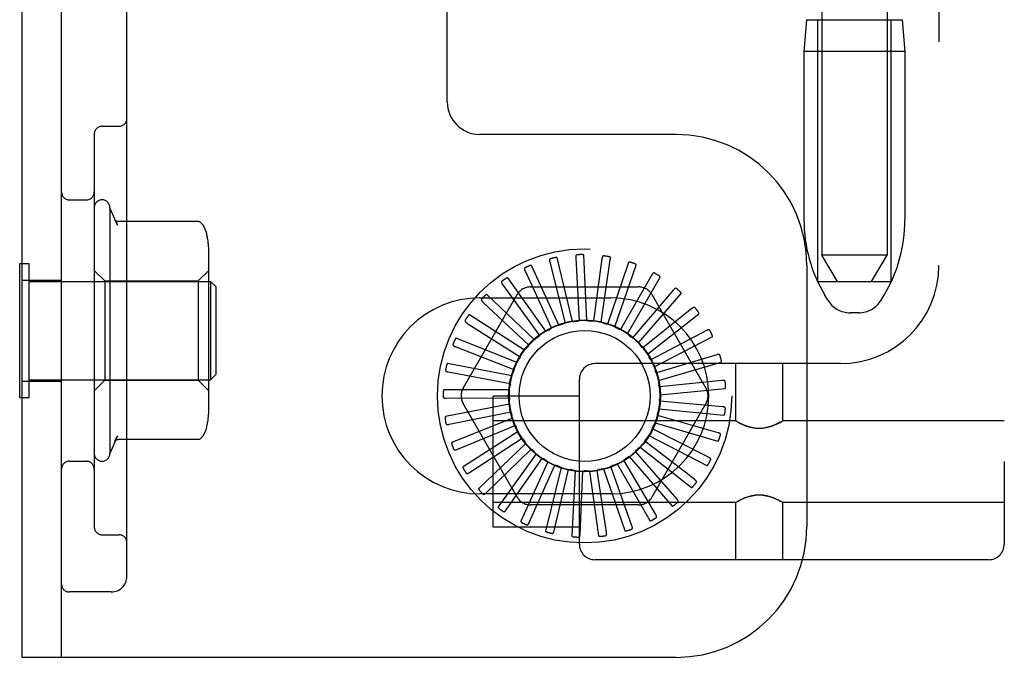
# Model space of a CAD drawing. Header units: inches. Extents: x 0 to 243, y 0 to 157.
# Tile 62 of 115: x 140.21 to 142.09, y 56.28 to 57.5. Entities that reach past the tile are written whole.
import ezdxf

# ---------------------------------------------------------------- set-up
doc = ezdxf.new("R2010")
doc.units = ezdxf.units.IN
doc.header["$LTSCALE"] = 13.357143
doc.header["$MEASUREMENT"] = 0
doc.linetypes.add('HIDDEN', pattern=[0.2, 0.1, -0.1])
doc.layers.add('DEFAULT_2', color=8, linetype='HIDDEN')

msp = doc.modelspace()

# ---------------------------------------------------------------- linework, layer by layer
at = {"layer": 'DEFAULT_2', "color": 8, "linetype": 'HIDDEN'}
for p, q in [((142.089, 62.002), (142.089, 56.5015)), ((140.2115, 56.2848), (140.2115, 61.7848)), ((140.2865, 56.2848), (140.2865, 61.7848)), ((140.4115, 56.4398), (140.4115, 61.6298)), ((141.964, 61.469), (141.964, 57.0345)), ((141.74, 60.523), (141.74, 57.0539)), ((141.865, 60.523), (141.865, 57.0539)), ((141.024, 57.3473), (141.024, 58.4723)), ((141.711, 57.5038), (141.706, 57.4438)), ((141.711, 57.5038), (141.894, 57.5038)), ((141.7325, 57.0038), (141.7325, 57.5038)), ((141.8725, 57.0038), (141.8725, 57.5038)), ((141.894, 57.5038), (141.899, 57.4438)), ((141.706, 57.4438), (141.706, 57.1214)), ((141.899, 57.4438), (141.706, 57.4438)), ((141.899, 57.4438), (141.899, 57.1214)), ((140.349, 57.2855), (140.349, 56.5342)), ((140.364, 57.3005), (140.3965, 57.3005)), ((141.4615, 57.2848), (141.0865, 57.2848)), ((140.3015, 57.1598), (140.334, 57.1598)), ((140.379, 57.1448), (140.379, 56.6748)), ((140.3936, 57.1114), (140.379, 57.1448)), ((140.5467, 57.1184), (140.3949, 57.1184)), ((140.568, 56.7583), (140.568, 57.0614)), ((141.2199, 57.0409), (141.2491, 56.9242)), ((141.2637, 56.9273), (141.2342, 57.0487)), ((141.2696, 57.0489), (141.2761, 56.9287)), ((141.2911, 56.929), (141.2851, 57.0539)), ((141.3198, 57.0473), (141.3035, 56.9281)), ((141.3183, 56.9256), (141.3361, 57.0493)), ((141.77, 57.0038), (141.74, 57.0539)), ((141.865, 57.0539), (141.74, 57.0539)), ((141.835, 57.0038), (141.865, 57.0539)), ((140.2065, 56.7818), (140.2065, 57.0378)), ((140.2065, 57.0378), (140.2245, 57.0378)), ((140.2245, 56.7818), (140.2245, 57.0378)), ((140.369, 57.0048), (140.349, 57.0248)), ((140.548, 57.0048), (140.568, 57.0248)), ((141.1726, 57.0237), (141.2234, 56.9146)), ((141.2372, 56.9204), (141.1852, 57.0341)), ((141.3689, 57.0363), (141.3303, 56.9223)), ((141.3443, 56.917), (141.3852, 57.0351)), ((141.7115, 57.0348), (141.7115, 56.5348)), ((140.2115, 57.0063), (140.2865, 57.0063)), ((140.2245, 57.0038), (140.5715, 57.0038)), ((140.369, 57.0048), (140.369, 56.8148)), ((140.369, 57.0048), (140.548, 57.0048)), ((140.548, 57.0048), (140.548, 56.8148)), ((140.5715, 57.0038), (140.5715, 56.8158)), ((140.5815, 56.9938), (140.5715, 57.0038)), ((141.2124, 56.9086), (141.1399, 57.0104)), ((141.415, 57.0161), (141.3555, 56.9115)), ((141.3683, 56.9037), (141.4308, 57.0119)), ((141.7325, 57.0038), (141.8725, 57.0038)), ((140.5815, 56.9938), (140.5815, 56.8258)), ((141.1295, 56.9978), (141.2, 56.9003)), ((141.183, 56.9932), (141.3899, 56.9932)), ((141.4565, 56.9876), (141.3783, 56.8961)), ((141.0543, 56.7994), (141.1578, 56.9786)), ((141.0865, 56.9723), (141.3365, 56.9723)), ((141.1903, 56.8924), (141.0999, 56.9786)), ((141.3893, 56.886), (141.4711, 56.9805)), ((141.4152, 56.9786), (141.5186, 56.7994)), ((141.7514, 56.9681), (141.7459, 56.9773)), ((141.8536, 56.9681), (141.8591, 56.9773)), ((141.092, 56.9643), (141.1797, 56.8818)), ((141.4918, 56.9518), (141.3977, 56.8768)), ((141.1717, 56.8722), (141.0666, 56.9398)), ((141.4066, 56.8648), (141.5048, 56.942)), ((141.8107, 56.9438), (141.7943, 56.9438)), ((141.0616, 56.9242), (141.1633, 56.8598)), ((141.5197, 56.9099), (141.4131, 56.8541)), ((141.1572, 56.8489), (141.0412, 56.8954)), ((141.4195, 56.8406), (141.5306, 56.8978)), ((141.0393, 56.8791), (141.1513, 56.8352)), ((141.4107, 56.8566), (141.4106, 56.8568)), ((141.5391, 56.8635), (141.4239, 56.8289)), ((141.1475, 56.8233), (141.0247, 56.8469)), ((141.776, 56.8465), (141.3065, 56.8465)), ((141.4277, 56.8144), (141.5476, 56.8496)), ((141.5752, 56.8465), (141.5752, 56.737)), ((141.6652, 56.8465), (141.6652, 56.737)), ((140.2245, 56.8158), (140.5715, 56.8158)), ((140.369, 56.8148), (140.349, 56.7948)), ((140.369, 56.8148), (140.548, 56.8148)), ((140.548, 56.8148), (140.568, 56.7948)), ((140.5815, 56.8258), (140.5715, 56.8158)), ((141.0259, 56.8307), (141.1442, 56.8087)), ((141.2765, 56.5015), (141.2765, 56.8165)), ((141.5494, 56.8143), (141.4297, 56.8021)), ((140.2115, 56.8133), (140.2865, 56.8133)), ((141.1427, 56.7963), (141.0177, 56.7963)), ((141.4307, 56.7871), (141.5551, 56.799)), ((140.2065, 56.7818), (140.2245, 56.7818)), ((141.0219, 56.7805), (141.1423, 56.7813)), ((141.1115, 56.534), (141.1115, 56.784)), ((141.2765, 56.784), (141.1115, 56.784)), ((141.1431, 56.7689), (141.0204, 56.7452)), ((141.1578, 56.5911), (141.0543, 56.7703)), ((141.5186, 56.7703), (141.4152, 56.5911)), ((141.4286, 56.7598), (141.553, 56.7479)), ((141.5503, 56.764), (141.4304, 56.7747)), ((141.0275, 56.7305), (141.1456, 56.7541)), ((141.1487, 56.742), (141.0327, 56.6956)), ((141.5416, 56.7145), (141.4259, 56.7476)), ((141.0425, 56.6825), (141.1539, 56.728)), ((141.5752, 56.737), (141.1115, 56.737)), ((141.5236, 56.6675), (141.4163, 56.7219)), ((141.4212, 56.7334), (141.5412, 56.6982)), ((141.5752, 56.737), (141.5758, 56.7367)), ((141.5775, 56.7358), (141.5758, 56.7367)), ((141.5803, 56.7342), (141.5773, 56.7359)), ((141.663, 56.7358), (141.6647, 56.7367)), ((141.6647, 56.7367), (141.6652, 56.737)), ((142.089, 56.737), (141.6652, 56.737)), ((140.3936, 56.7083), (140.379, 56.6748)), ((140.5467, 56.7013), (140.3949, 56.7013)), ((141.1593, 56.7167), (141.0542, 56.6492)), ((141.0663, 56.6382), (141.1671, 56.7039)), ((141.4091, 56.7088), (141.5201, 56.6515)), ((141.1745, 56.6939), (141.0841, 56.6077)), ((141.098, 56.5991), (141.1846, 56.6828)), ((141.3925, 56.687), (141.4907, 56.6097)), ((141.4971, 56.6247), (141.402, 56.6985)), ((141.1938, 56.6743), (141.1213, 56.5725)), ((141.1366, 56.5668), (141.2057, 56.6653)), ((141.372, 56.6687), (141.4539, 56.5742)), ((141.463, 56.5878), (141.3836, 56.6782)), ((140.3015, 56.6598), (140.334, 56.6598)), ((141.2164, 56.6588), (141.1644, 56.5451)), ((141.1805, 56.5424), (141.2298, 56.6522)), ((141.2415, 56.6478), (141.212, 56.5264)), ((141.3227, 56.6452), (141.3636, 56.5271)), ((141.3771, 56.5363), (141.337, 56.6497)), ((141.3485, 56.6546), (141.411, 56.5464)), ((141.4225, 56.5579), (141.3617, 56.6617)), ((141.2283, 56.5267), (141.2559, 56.6439)), ((141.2682, 56.6418), (141.2623, 56.5169)), ((141.2782, 56.5204), (141.2832, 56.6406)), ((141.2956, 56.6409), (141.3134, 56.5172)), ((141.3284, 56.5236), (141.3105, 56.6426)), ((141.3365, 56.5973), (141.0865, 56.5973)), ((141.5752, 56.581), (141.1115, 56.581)), ((141.3899, 56.5765), (141.183, 56.5765)), ((141.5752, 56.581), (141.5758, 56.5814)), ((141.5752, 56.581), (141.5752, 56.4715)), ((141.5758, 56.5813), (141.5775, 56.5823)), ((141.6632, 56.5822), (141.6602, 56.5838)), ((141.6647, 56.5813), (141.663, 56.5823)), ((141.6647, 56.5814), (141.6652, 56.581)), ((141.6652, 56.581), (141.6652, 56.4715)), ((142.089, 56.581), (141.6652, 56.581)), ((141.2765, 56.534), (141.1115, 56.534)), ((140.364, 56.5192), (140.3965, 56.5192)), ((142.059, 56.4715), (141.3065, 56.4715)), ((140.3815, 56.4098), (140.3015, 56.4098)), ((141.4615, 56.2848), (140.2115, 56.2848))]:
    msp.add_line(p, q, dxfattribs=at)
for points in [[(140.3877, 57.1216), (140.389, 57.1199), (140.3901, 57.1181), (140.3912, 57.1164), (140.3921, 57.1147), (140.393, 57.1129), (140.3937, 57.1112)], [(140.3949, 57.1184), (140.3937, 57.1184), (140.3924, 57.1187), (140.3912, 57.1191), (140.3902, 57.1196), (140.3894, 57.1201), (140.3888, 57.1205), (140.3884, 57.1209), (140.3881, 57.1212), (140.3879, 57.1214), (140.3877, 57.1216), (140.3877, 57.1216)], [(140.5544, 57.1147), (140.5536, 57.1156), (140.5527, 57.1164), (140.5517, 57.117), (140.5506, 57.1176), (140.5494, 57.118), (140.5483, 57.1182), (140.547, 57.1184), (140.5467, 57.1184)], [(140.5636, 57.0966), (140.5634, 57.0973), (140.5618, 57.1021), (140.5597, 57.1067), (140.5572, 57.1111), (140.5544, 57.1147)], [(141.2212, 57.0471), (141.2207, 57.047), (141.2204, 57.0467), (141.2201, 57.0464), (141.2198, 57.0461), (141.2196, 57.0457), (141.2195, 57.0453), (141.2194, 57.0448), (141.2194, 57.0443), (141.2194, 57.0438), (141.2195, 57.0433), (141.2195, 57.0427), (141.2196, 57.0421), (141.2198, 57.0415), (141.2199, 57.0409)], [(141.2342, 57.0487), (141.2342, 57.0489), (141.2341, 57.049), (141.2339, 57.0491), (141.2337, 57.0492), (141.2336, 57.0493), (141.2334, 57.0493), (141.2331, 57.0494), (141.2329, 57.0494), (141.2327, 57.0494), (141.2324, 57.0494), (141.2322, 57.0494), (141.2319, 57.0494), (141.2317, 57.0494), (141.2314, 57.0494), (141.2311, 57.0493), (141.2308, 57.0493), (141.2305, 57.0492), (141.2302, 57.0492), (141.2298, 57.0491), (141.2295, 57.049)], [(141.272, 57.0547), (141.2715, 57.0547), (141.2711, 57.0545), (141.2708, 57.0543), (141.2705, 57.054), (141.2702, 57.0537), (141.27, 57.0533), (141.2699, 57.0528), (141.2697, 57.0523), (141.2696, 57.0518), (141.2696, 57.0513), (141.2695, 57.0507), (141.2695, 57.0501), (141.2695, 57.0495), (141.2696, 57.0489)], [(141.2851, 57.0539), (141.2851, 57.054), (141.285, 57.0542), (141.2849, 57.0543), (141.2847, 57.0544), (141.2846, 57.0545), (141.2844, 57.0546), (141.2842, 57.0547), (141.284, 57.0547), (141.2837, 57.0548), (141.2835, 57.0549), (141.2832, 57.0549), (141.283, 57.0549), (141.2827, 57.055), (141.2824, 57.055), (141.2822, 57.055), (141.2819, 57.055), (141.2815, 57.0551), (141.2812, 57.0551), (141.2809, 57.0551), (141.2806, 57.0551)], [(141.3233, 57.0526), (141.3229, 57.0526), (141.3224, 57.0525), (141.322, 57.0524), (141.3217, 57.0522), (141.3214, 57.0519), (141.3211, 57.0515), (141.3209, 57.0511), (141.3207, 57.0507), (141.3205, 57.0502), (141.3203, 57.0497), (141.3202, 57.0491), (141.32, 57.0485), (141.3199, 57.048), (141.3198, 57.0473)], [(141.3361, 57.0493), (141.336, 57.0494), (141.336, 57.0496), (141.3359, 57.0497), (141.3358, 57.0499), (141.3356, 57.05), (141.3355, 57.0501), (141.3353, 57.0502), (141.3351, 57.0503), (141.3349, 57.0504), (141.3346, 57.0505), (141.3344, 57.0506), (141.3342, 57.0507), (141.3339, 57.0508), (141.3336, 57.0509), (141.3334, 57.051), (141.3331, 57.051), (141.3328, 57.0511), (141.3325, 57.0512), (141.3321, 57.0512), (141.3318, 57.0513)], [(141.3733, 57.0408), (141.3729, 57.0409), (141.3725, 57.0409), (141.372, 57.0408), (141.3716, 57.0407), (141.3713, 57.0404), (141.371, 57.0402), (141.3706, 57.0398), (141.3703, 57.0394), (141.3701, 57.039), (141.3698, 57.0385), (141.3696, 57.038), (141.3693, 57.0374), (141.3691, 57.0369), (141.3689, 57.0363)], [(141.1727, 57.03), (141.1723, 57.0298), (141.172, 57.0295), (141.1718, 57.0291), (141.1716, 57.0288), (141.1715, 57.0283), (141.1714, 57.0279), (141.1714, 57.0274), (141.1715, 57.027), (141.1716, 57.0264), (141.1718, 57.0259), (141.1719, 57.0254), (141.1722, 57.0248), (141.1724, 57.0243), (141.1726, 57.0237)], [(141.1852, 57.0341), (141.1851, 57.0342), (141.185, 57.0343), (141.1849, 57.0344), (141.1847, 57.0345), (141.1845, 57.0345), (141.1843, 57.0345), (141.1841, 57.0345), (141.1838, 57.0345), (141.1836, 57.0344), (141.1834, 57.0344), (141.1831, 57.0343), (141.1829, 57.0343), (141.1826, 57.0342), (141.1823, 57.0341), (141.1821, 57.0341), (141.1818, 57.034), (141.1815, 57.0339), (141.1812, 57.0337), (141.1809, 57.0336), (141.1805, 57.0335)], [(141.3852, 57.0351), (141.3852, 57.0353), (141.3852, 57.0354), (141.3851, 57.0356), (141.385, 57.0358), (141.3849, 57.0359), (141.3848, 57.0361), (141.3846, 57.0362), (141.3844, 57.0364), (141.3843, 57.0365), (141.3841, 57.0366), (141.3838, 57.0368), (141.3836, 57.0369), (141.3834, 57.037), (141.3831, 57.0372), (141.3829, 57.0373), (141.3826, 57.0374), (141.3823, 57.0375), (141.382, 57.0377), (141.3817, 57.0378), (141.3815, 57.0379)], [(141.1284, 57.004), (141.128, 57.0037), (141.1278, 57.0034), (141.1276, 57.003), (141.1275, 57.0026), (141.1275, 57.0022), (141.1275, 57.0017), (141.1276, 57.0013), (141.1278, 57.0008), (141.128, 57.0003), (141.1282, 56.9998), (141.1285, 56.9994), (141.1288, 56.9989), (141.1291, 56.9983), (141.1295, 56.9978)], [(141.1399, 57.0104), (141.1398, 57.0105), (141.1396, 57.0106), (141.1395, 57.0107), (141.1393, 57.0107), (141.1391, 57.0107), (141.1389, 57.0106), (141.1387, 57.0106), (141.1384, 57.0105), (141.1382, 57.0105), (141.138, 57.0104), (141.1378, 57.0103), (141.1375, 57.0102), (141.1373, 57.01), (141.137, 57.0099), (141.1368, 57.0098), (141.1365, 57.0096), (141.1362, 57.0095), (141.136, 57.0093), (141.1357, 57.0092), (141.1355, 57.009)], [(141.4202, 57.0197), (141.4198, 57.0199), (141.4194, 57.02), (141.4189, 57.02), (141.4185, 57.0199), (141.4181, 57.0198), (141.4177, 57.0196), (141.4174, 57.0193), (141.417, 57.0189), (141.4167, 57.0186), (141.4163, 57.0181), (141.416, 57.0177), (141.4157, 57.0172), (141.4153, 57.0167), (141.415, 57.0161)], [(141.4308, 57.0119), (141.4308, 57.0121), (141.4308, 57.0122), (141.4308, 57.0124), (141.4307, 57.0126), (141.4307, 57.0128), (141.4305, 57.0129), (141.4304, 57.0131), (141.4303, 57.0133), (141.4301, 57.0134), (141.4299, 57.0136), (141.4298, 57.0138), (141.4296, 57.014), (141.4294, 57.0141), (141.4291, 57.0143), (141.4289, 57.0145), (141.4287, 57.0147), (141.4284, 57.0148), (141.4281, 57.015), (141.4279, 57.0152), (141.4276, 57.0154)], [(141.4622, 56.9902), (141.4619, 56.9904), (141.4615, 56.9906), (141.461, 56.9907), (141.4606, 56.9907), (141.4602, 56.9906), (141.4598, 56.9905), (141.4594, 56.9903), (141.459, 56.99), (141.4585, 56.9897), (141.4581, 56.9893), (141.4577, 56.989), (141.4573, 56.9885), (141.4569, 56.9881), (141.4565, 56.9876)], [(141.4711, 56.9805), (141.4712, 56.9806), (141.4713, 56.9808), (141.4713, 56.981), (141.4712, 56.9812), (141.4712, 56.9813), (141.4711, 56.9815), (141.471, 56.9817), (141.4709, 56.9819), (141.4708, 56.9821), (141.4706, 56.9823), (141.4705, 56.9825), (141.4703, 56.9827), (141.4702, 56.983), (141.47, 56.9832), (141.4698, 56.9834), (141.4696, 56.9836), (141.4694, 56.9838), (141.4691, 56.984), (141.4689, 56.9843), (141.4686, 56.9845)], [(141.0898, 56.9702), (141.0895, 56.9698), (141.0893, 56.9694), (141.0892, 56.969), (141.0892, 56.9686), (141.0892, 56.9682), (141.0893, 56.9677), (141.0895, 56.9673), (141.0898, 56.9669), (141.0901, 56.9664), (141.0904, 56.966), (141.0908, 56.9656), (141.0912, 56.9651), (141.0916, 56.9647), (141.092, 56.9643)], [(141.0999, 56.9786), (141.0997, 56.9787), (141.0996, 56.9787), (141.0994, 56.9788), (141.0992, 56.9787), (141.099, 56.9787), (141.0988, 56.9786), (141.0986, 56.9785), (141.0984, 56.9784), (141.0982, 56.9783), (141.098, 56.9782), (141.0978, 56.9781), (141.0976, 56.9779), (141.0974, 56.9777), (141.0971, 56.9776), (141.0969, 56.9774), (141.0967, 56.9772), (141.0965, 56.977), (141.0962, 56.9768), (141.096, 56.9765), (141.0957, 56.9763)], [(141.4979, 56.9532), (141.4976, 56.9535), (141.4972, 56.9538), (141.4968, 56.9539), (141.4964, 56.954), (141.496, 56.954), (141.4956, 56.954), (141.4951, 56.9538), (141.4947, 56.9537), (141.4942, 56.9534), (141.4937, 56.9532), (141.4932, 56.9529), (141.4927, 56.9525), (141.4923, 56.9522), (141.4918, 56.9518)], [(141.5048, 56.942), (141.5049, 56.9421), (141.505, 56.9423), (141.505, 56.9425), (141.5051, 56.9426), (141.505, 56.9428), (141.505, 56.943), (141.5049, 56.9433), (141.5049, 56.9435), (141.5048, 56.9437), (141.5047, 56.9439), (141.5046, 56.9441), (141.5045, 56.9444), (141.5043, 56.9446), (141.5042, 56.9449), (141.5041, 56.9451), (141.5039, 56.9454), (141.5037, 56.9456), (141.5035, 56.9459), (141.5034, 56.9461), (141.5032, 56.9464)], [(141.0582, 56.9296), (141.058, 56.9292), (141.0579, 56.9288), (141.0579, 56.9283), (141.058, 56.9279), (141.0581, 56.9275), (141.0583, 56.9271), (141.0586, 56.9267), (141.0589, 56.9264), (141.0592, 56.926), (141.0597, 56.9256), (141.0601, 56.9253), (141.0606, 56.9249), (141.0611, 56.9246), (141.0616, 56.9242)], [(141.0666, 56.9398), (141.0664, 56.9398), (141.0662, 56.9399), (141.0661, 56.9398), (141.0659, 56.9398), (141.0657, 56.9397), (141.0655, 56.9396), (141.0653, 56.9395), (141.0652, 56.9393), (141.065, 56.9392), (141.0648, 56.939), (141.0646, 56.9388), (141.0644, 56.9387), (141.0643, 56.9385), (141.0641, 56.9383), (141.0639, 56.938), (141.0637, 56.9378), (141.0635, 56.9376), (141.0633, 56.9373), (141.0632, 56.9371), (141.063, 56.9368)], [(141.2637, 56.9273), (141.2659, 56.9274), (141.2681, 56.9275), (141.2704, 56.9276), (141.2726, 56.9277)], [(141.2761, 56.9287), (141.2756, 56.9284), (141.275, 56.9282), (141.2744, 56.9279), (141.2738, 56.9278), (141.2732, 56.9277), (141.2726, 56.9277)], [(141.2911, 56.929), (141.2933, 56.9287), (141.2955, 56.9284), (141.2977, 56.9281), (141.2999, 56.9277)], [(141.3035, 56.9281), (141.3029, 56.9279), (141.3023, 56.9277), (141.3017, 56.9276), (141.3011, 56.9276), (141.3005, 56.9276), (141.2999, 56.9277)], [(141.2124, 56.9086), (141.2144, 56.9096), (141.2164, 56.9105), (141.2185, 56.9114), (141.2205, 56.9123)], [(141.2234, 56.9146), (141.223, 56.9141), (141.2226, 56.9136), (141.2221, 56.9132), (141.2216, 56.9128), (141.2211, 56.9125), (141.2205, 56.9123)], [(141.2372, 56.9204), (141.2393, 56.921), (141.2415, 56.9215), (141.2436, 56.922), (141.2458, 56.9224)], [(141.2491, 56.9242), (141.2486, 56.9238), (141.2481, 56.9234), (141.2476, 56.9231), (141.247, 56.9228), (141.2464, 56.9226), (141.2458, 56.9224)], [(141.3183, 56.9256), (141.3204, 56.9249), (141.3225, 56.9241), (141.3246, 56.9234), (141.3267, 56.9226)], [(141.3303, 56.9223), (141.3297, 56.9222), (141.3291, 56.9222), (141.3285, 56.9222), (141.3278, 56.9223), (141.3272, 56.9224), (141.3267, 56.9226)], [(141.3443, 56.917), (141.3463, 56.9159), (141.3482, 56.9148), (141.3501, 56.9137), (141.352, 56.9125)], [(141.3555, 56.9115), (141.3549, 56.9115), (141.3543, 56.9116), (141.3537, 56.9118), (141.3531, 56.912), (141.3525, 56.9122), (141.352, 56.9125)], [(141.526, 56.9102), (141.5257, 56.9105), (141.5254, 56.9108), (141.525, 56.9111), (141.5247, 56.9112), (141.5242, 56.9113), (141.5238, 56.9113), (141.5233, 56.9113), (141.5228, 56.9112), (141.5223, 56.9111), (141.5218, 56.9109), (141.5213, 56.9107), (141.5208, 56.9105), (141.5202, 56.9102), (141.5197, 56.9099)], [(141.0412, 56.8954), (141.0411, 56.8954), (141.0409, 56.8954), (141.0407, 56.8953), (141.0406, 56.8952), (141.0404, 56.8951), (141.0402, 56.895), (141.0401, 56.8948), (141.0399, 56.8947), (141.0398, 56.8945), (141.0396, 56.8943), (141.0395, 56.8941), (141.0394, 56.8939), (141.0392, 56.8936), (141.0391, 56.8934), (141.0389, 56.8931), (141.0388, 56.8929), (141.0387, 56.8926), (141.0385, 56.8923), (141.0384, 56.892), (141.0382, 56.8917)], [(141.1903, 56.8924), (141.1921, 56.8937), (141.1939, 56.895), (141.1957, 56.8962), (141.1976, 56.8975)], [(141.2, 56.9003), (141.1997, 56.8997), (141.1994, 56.8992), (141.199, 56.8987), (141.1985, 56.8982), (141.1981, 56.8978), (141.1976, 56.8975)], [(141.3683, 56.9037), (141.37, 56.9022), (141.3717, 56.9008), (141.3733, 56.8993), (141.375, 56.8978)], [(141.3783, 56.8961), (141.3777, 56.8963), (141.3771, 56.8965), (141.3765, 56.8967), (141.376, 56.8971), (141.3754, 56.8974), (141.375, 56.8978)], [(141.5306, 56.8978), (141.5308, 56.898), (141.5309, 56.8981), (141.5309, 56.8982), (141.531, 56.8984), (141.531, 56.8986), (141.531, 56.8988), (141.531, 56.8991), (141.5309, 56.8993), (141.5309, 56.8995), (141.5308, 56.8997), (141.5308, 56.9), (141.5307, 56.9002), (141.5306, 56.9005), (141.5305, 56.9008), (141.5304, 56.901), (141.5303, 56.9013), (141.5302, 56.9016), (141.5301, 56.9019), (141.53, 56.9022), (141.5298, 56.9025)], [(141.035, 56.8838), (141.0348, 56.8833), (141.0348, 56.8829), (141.0349, 56.8825), (141.035, 56.8821), (141.0352, 56.8817), (141.0355, 56.8814), (141.0358, 56.881), (141.0362, 56.8807), (141.0366, 56.8804), (141.0371, 56.8802), (141.0376, 56.8799), (141.0381, 56.8796), (141.0387, 56.8794), (141.0393, 56.8791)], [(141.1717, 56.8722), (141.1732, 56.8738), (141.1747, 56.8755), (141.1763, 56.877), (141.1779, 56.8786)], [(141.1797, 56.8818), (141.1795, 56.8812), (141.1793, 56.8806), (141.179, 56.8801), (141.1787, 56.8796), (141.1783, 56.8791), (141.1779, 56.8786)], [(141.3893, 56.886), (141.3907, 56.8843), (141.3921, 56.8826), (141.3934, 56.8808), (141.3948, 56.879)], [(141.3977, 56.8768), (141.3971, 56.877), (141.3966, 56.8773), (141.396, 56.8777), (141.3956, 56.8781), (141.3951, 56.8785), (141.3948, 56.879)], [(141.1572, 56.8489), (141.1584, 56.8508), (141.1596, 56.8527), (141.1608, 56.8545), (141.1621, 56.8564)], [(141.1633, 56.8598), (141.1632, 56.8592), (141.1631, 56.8586), (141.1629, 56.858), (141.1627, 56.8574), (141.1624, 56.8569), (141.1621, 56.8564)], [(141.4066, 56.8648), (141.4073, 56.8635), (141.408, 56.8621), (141.4087, 56.8608), (141.4093, 56.8595), (141.41, 56.8582), (141.4106, 56.8568)], [(141.4131, 56.8541), (141.4126, 56.8544), (141.4121, 56.8548), (141.4117, 56.8552), (141.4114, 56.8556), (141.411, 56.8561), (141.4107, 56.8566)], [(141.5453, 56.8626), (141.5452, 56.863), (141.5449, 56.8634), (141.5446, 56.8637), (141.5443, 56.8639), (141.5439, 56.864), (141.5435, 56.8641), (141.543, 56.8642), (141.5425, 56.8642), (141.542, 56.8642), (141.5414, 56.8641), (141.5409, 56.864), (141.5403, 56.8639), (141.5397, 56.8637), (141.5391, 56.8635)], [(141.5476, 56.8496), (141.5477, 56.8497), (141.5479, 56.8498), (141.548, 56.8499), (141.548, 56.8501), (141.5481, 56.8503), (141.5481, 56.8505), (141.5482, 56.8507), (141.5482, 56.8509), (141.5482, 56.8512), (141.5482, 56.8514), (141.5482, 56.8517), (141.5481, 56.8519), (141.5481, 56.8522), (141.5481, 56.8525), (141.548, 56.8528), (141.548, 56.8531), (141.5479, 56.8534), (141.5478, 56.8537), (141.5478, 56.854), (141.5477, 56.8543)], [(141.0208, 56.8344), (141.0208, 56.8339), (141.0208, 56.8335), (141.0209, 56.8331), (141.0212, 56.8327), (141.0214, 56.8324), (141.0218, 56.8321), (141.0222, 56.8319), (141.0226, 56.8316), (141.0231, 56.8314), (141.0236, 56.8312), (141.0241, 56.8311), (141.0247, 56.8309), (141.0253, 56.8308), (141.0259, 56.8307)], [(141.0247, 56.8469), (141.0246, 56.8469), (141.0244, 56.8469), (141.0243, 56.8468), (141.0241, 56.8467), (141.024, 56.8465), (141.0238, 56.8464), (141.0237, 56.8462), (141.0236, 56.846), (141.0235, 56.8458), (141.0234, 56.8456), (141.0233, 56.8454), (141.0232, 56.8451), (141.0231, 56.8449), (141.023, 56.8446), (141.0229, 56.8443), (141.0228, 56.844), (141.0227, 56.8437), (141.0227, 56.8434), (141.0226, 56.8431), (141.0225, 56.8428)], [(141.1513, 56.8352), (141.1514, 56.8346), (141.1514, 56.8339), (141.1513, 56.8333), (141.1512, 56.8327), (141.151, 56.8321), (141.1508, 56.8315)], [(141.4195, 56.8406), (141.4202, 56.8385), (141.4208, 56.8363), (141.4214, 56.8342), (141.422, 56.832)], [(141.1475, 56.8233), (141.1482, 56.8254), (141.1491, 56.8274), (141.1499, 56.8295), (141.1508, 56.8315)], [(141.4239, 56.8289), (141.4234, 56.8293), (141.423, 56.8298), (141.4227, 56.8303), (141.4224, 56.8309), (141.4222, 56.8314), (141.422, 56.832)], [(141.4277, 56.8144), (141.4279, 56.8122), (141.4281, 56.81), (141.4283, 56.8078), (141.4285, 56.8055)], [(141.5554, 56.8122), (141.5553, 56.8126), (141.5551, 56.813), (141.5549, 56.8134), (141.5546, 56.8137), (141.5542, 56.8139), (141.5538, 56.8141), (141.5534, 56.8142), (141.5529, 56.8143), (141.5524, 56.8144), (141.5518, 56.8144), (141.5513, 56.8144), (141.5507, 56.8144), (141.5501, 56.8144), (141.5494, 56.8143)], [(141.0177, 56.7963), (141.0176, 56.7962), (141.0174, 56.7962), (141.0173, 56.7961), (141.0171, 56.7959), (141.017, 56.7958), (141.0169, 56.7956), (141.0169, 56.7954), (141.0168, 56.7952), (141.0167, 56.7949), (141.0167, 56.7947), (141.0166, 56.7945), (141.0165, 56.7942), (141.0165, 56.7939), (141.0165, 56.7937), (141.0164, 56.7934), (141.0164, 56.7931), (141.0164, 56.7928), (141.0163, 56.7925), (141.0163, 56.7922), (141.0163, 56.7919)], [(141.1427, 56.7963), (141.1431, 56.7985), (141.1435, 56.8007), (141.1439, 56.8028), (141.1444, 56.805)], [(141.1442, 56.8087), (141.1444, 56.8081), (141.1445, 56.8075), (141.1446, 56.8069), (141.1446, 56.8062), (141.1445, 56.8056), (141.1444, 56.805)], [(141.4297, 56.8021), (141.4294, 56.8026), (141.4291, 56.8031), (141.4288, 56.8037), (141.4287, 56.8043), (141.4285, 56.8049), (141.4285, 56.8055)], [(141.5551, 56.799), (141.5553, 56.7991), (141.5554, 56.7992), (141.5556, 56.7993), (141.5557, 56.7994), (141.5558, 56.7996), (141.5558, 56.7998), (141.5559, 56.8), (141.556, 56.8002), (141.556, 56.8005), (141.556, 56.8007), (141.5561, 56.8009), (141.5561, 56.8012), (141.5561, 56.8015), (141.5561, 56.8017), (141.5562, 56.802), (141.5562, 56.8023), (141.5562, 56.8026), (141.5561, 56.803), (141.5561, 56.8033), (141.5561, 56.8036)], [(141.0162, 56.7832), (141.0163, 56.7827), (141.0164, 56.7823), (141.0166, 56.782), (141.0169, 56.7816), (141.0172, 56.7814), (141.0176, 56.7812), (141.018, 56.781), (141.0185, 56.7808), (141.019, 56.7807), (141.0196, 56.7806), (141.0201, 56.7806), (141.0207, 56.7805), (141.0213, 56.7805), (141.0219, 56.7805)], [(141.1423, 56.7813), (141.1426, 56.7808), (141.1428, 56.7802), (141.143, 56.7796), (141.1431, 56.779), (141.1432, 56.7784), (141.1432, 56.7778)], [(141.1431, 56.7689), (141.1431, 56.7711), (141.1431, 56.7733), (141.1431, 56.7755), (141.1432, 56.7778)], [(141.4307, 56.7871), (141.4306, 56.7849), (141.4303, 56.7827), (141.4301, 56.7805), (141.4298, 56.7783)], [(141.4304, 56.7747), (141.4301, 56.7752), (141.43, 56.7758), (141.4298, 56.7764), (141.4298, 56.7771), (141.4298, 56.7777), (141.4298, 56.7783)], [(141.4286, 56.7598), (141.428, 56.7577), (141.4273, 56.7555), (141.4267, 56.7534), (141.426, 56.7513)], [(141.5557, 56.7608), (141.5557, 56.7613), (141.5556, 56.7617), (141.5554, 56.7621), (141.5552, 56.7624), (141.5549, 56.7627), (141.5545, 56.763), (141.5541, 56.7632), (141.5536, 56.7634), (141.5531, 56.7635), (141.5526, 56.7637), (141.5521, 56.7638), (141.5515, 56.7639), (141.5509, 56.764), (141.5503, 56.764)], [(141.0204, 56.7452), (141.0203, 56.7451), (141.0201, 56.745), (141.02, 56.7449), (141.0199, 56.7447), (141.0198, 56.7446), (141.0198, 56.7444), (141.0197, 56.7442), (141.0197, 56.7439), (141.0197, 56.7437), (141.0197, 56.7435), (141.0197, 56.7432), (141.0197, 56.7429), (141.0197, 56.7427), (141.0197, 56.7424), (141.0197, 56.7421), (141.0197, 56.7418), (141.0197, 56.7415), (141.0198, 56.7412), (141.0198, 56.7408), (141.0199, 56.7405)], [(141.1456, 56.7541), (141.1459, 56.7536), (141.1463, 56.7531), (141.1466, 56.7525), (141.1468, 56.752), (141.147, 56.7514), (141.1471, 56.7508)], [(141.1487, 56.742), (141.1483, 56.7442), (141.1479, 56.7464), (141.1475, 56.7486), (141.1471, 56.7508)], [(141.4259, 56.7476), (141.4257, 56.7482), (141.4257, 56.7488), (141.4257, 56.7495), (141.4257, 56.7501), (141.4258, 56.7507), (141.426, 56.7513)], [(141.553, 56.7479), (141.5531, 56.7479), (141.5533, 56.748), (141.5534, 56.7481), (141.5536, 56.7482), (141.5537, 56.7484), (141.5538, 56.7486), (141.5539, 56.7487), (141.554, 56.749), (141.5541, 56.7492), (141.5542, 56.7494), (141.5543, 56.7496), (141.5543, 56.7499), (141.5544, 56.7501), (141.5545, 56.7504), (141.5545, 56.7507), (141.5546, 56.751), (141.5546, 56.7513), (141.5547, 56.7516), (141.5548, 56.7519), (141.5548, 56.7523)], [(140.5544, 56.705), (140.5572, 56.7086), (140.5597, 56.713), (140.5618, 56.7176), (140.5634, 56.7224), (140.5636, 56.7231)], [(141.0214, 56.7321), (141.0216, 56.7316), (141.0218, 56.7313), (141.022, 56.7309), (141.0224, 56.7307), (141.0227, 56.7305), (141.0232, 56.7303), (141.0236, 56.7302), (141.0241, 56.7302), (141.0246, 56.7302), (141.0252, 56.7302), (141.0257, 56.7302), (141.0263, 56.7303), (141.0269, 56.7304), (141.0275, 56.7305)], [(141.1539, 56.728), (141.1544, 56.7276), (141.1548, 56.7271), (141.1552, 56.7266), (141.1556, 56.7261), (141.1558, 56.7256), (141.1561, 56.725)], [(141.1593, 56.7167), (141.1585, 56.7188), (141.1576, 56.7208), (141.1568, 56.7229), (141.1561, 56.725)], [(141.4163, 56.7219), (141.4163, 56.7225), (141.4163, 56.7231), (141.4165, 56.7238), (141.4166, 56.7244), (141.4168, 56.7249), (141.4171, 56.7255)], [(141.4212, 56.7334), (141.4203, 56.7314), (141.4192, 56.7294), (141.4182, 56.7274), (141.4171, 56.7255)], [(141.6606, 56.7344), (141.6571, 56.7326), (141.6527, 56.7305), (141.6475, 56.7283), (141.6415, 56.7262), (141.6349, 56.7244), (141.6277, 56.7232), (141.6202, 56.7227), (141.6127, 56.7232), (141.6055, 56.7244), (141.599, 56.7262), (141.593, 56.7283), (141.5878, 56.7305), (141.5834, 56.7326), (141.5798, 56.7344)], [(141.5803, 56.7342), (141.5841, 56.7322), (141.5889, 56.73), (141.5944, 56.7278), (141.6005, 56.7257), (141.607, 56.7241), (141.6136, 56.7231), (141.6203, 56.7227), (141.627, 56.7231), (141.6336, 56.7241), (141.64, 56.7258), (141.6461, 56.7278), (141.6516, 56.73), (141.6564, 56.7323), (141.6602, 56.7342), (141.6632, 56.7359)], [(140.3877, 56.6981), (140.389, 56.6998), (140.3901, 56.7016), (140.3912, 56.7033), (140.3921, 56.705), (140.393, 56.7068), (140.3937, 56.7085)], [(140.3877, 56.6981), (140.3877, 56.6981), (140.3879, 56.6983), (140.3881, 56.6985), (140.3884, 56.6988), (140.3888, 56.6992), (140.3894, 56.6996), (140.3902, 56.7001), (140.3912, 56.7006), (140.3924, 56.701), (140.3937, 56.7013), (140.3949, 56.7013)], [(140.5544, 56.705), (140.5536, 56.7041), (140.5527, 56.7033), (140.5517, 56.7027), (140.5506, 56.7021), (140.5494, 56.7017), (140.5483, 56.7015), (140.547, 56.7013), (140.5467, 56.7013)], [(141.1671, 56.7039), (141.1676, 56.7036), (141.1681, 56.7033), (141.1686, 56.7028), (141.169, 56.7024), (141.1694, 56.7019), (141.1698, 56.7014)], [(141.1745, 56.6939), (141.1733, 56.6957), (141.1721, 56.6976), (141.1709, 56.6995), (141.1698, 56.7014)], [(141.402, 56.6985), (141.4021, 56.6991), (141.4023, 56.6997), (141.4025, 56.7003), (141.4028, 56.7008), (141.4032, 56.7013), (141.4035, 56.7018)], [(141.4091, 56.7088), (141.4077, 56.707), (141.4063, 56.7053), (141.4049, 56.7035), (141.4035, 56.7018)], [(141.5412, 56.6982), (141.5413, 56.6981), (141.5415, 56.6982), (141.5417, 56.6982), (141.5418, 56.6983), (141.542, 56.6985), (141.5421, 56.6986), (141.5422, 56.6988), (141.5424, 56.699), (141.5425, 56.6992), (141.5426, 56.6994), (141.5428, 56.6996), (141.5429, 56.6998), (141.543, 56.7001), (141.5431, 56.7003), (141.5432, 56.7006), (141.5433, 56.7009), (141.5435, 56.7012), (141.5436, 56.7014), (141.5437, 56.7017), (141.5438, 56.702)], [(141.5463, 56.7103), (141.5464, 56.7107), (141.5463, 56.7112), (141.5463, 56.7116), (141.5461, 56.712), (141.5458, 56.7123), (141.5455, 56.7126), (141.5452, 56.7129), (141.5448, 56.7132), (141.5443, 56.7135), (141.5438, 56.7137), (141.5433, 56.7139), (141.5427, 56.7141), (141.5422, 56.7143), (141.5416, 56.7145)], [(141.0327, 56.6956), (141.0326, 56.6955), (141.0325, 56.6954), (141.0324, 56.6952), (141.0323, 56.695), (141.0323, 56.6948), (141.0323, 56.6946), (141.0323, 56.6944), (141.0323, 56.6942), (141.0323, 56.6939), (141.0323, 56.6937), (141.0324, 56.6935), (141.0324, 56.6932), (141.0325, 56.6929), (141.0325, 56.6927), (141.0326, 56.6924), (141.0327, 56.6921), (141.0328, 56.6918), (141.0329, 56.6915), (141.033, 56.6912), (141.0331, 56.6909)], [(141.0362, 56.6829), (141.0364, 56.6825), (141.0367, 56.6821), (141.037, 56.6819), (141.0374, 56.6817), (141.0378, 56.6816), (141.0382, 56.6815), (141.0387, 56.6815), (141.0392, 56.6815), (141.0397, 56.6816), (141.0402, 56.6817), (141.0408, 56.6819), (141.0413, 56.6821), (141.0419, 56.6823), (141.0425, 56.6825)], [(141.1846, 56.6828), (141.1851, 56.6826), (141.1857, 56.6823), (141.1863, 56.682), (141.1868, 56.6817), (141.1872, 56.6813), (141.1877, 56.6808)], [(141.3925, 56.687), (141.3908, 56.6855), (141.3891, 56.684), (141.3874, 56.6826), (141.3857, 56.6812)], [(141.1938, 56.6743), (141.1922, 56.6759), (141.1907, 56.6775), (141.1892, 56.6792), (141.1877, 56.6808)], [(141.2057, 56.6653), (141.2063, 56.6653), (141.2069, 56.6651), (141.2075, 56.6649), (141.2081, 56.6647), (141.2086, 56.6643), (141.2091, 56.664)], [(141.2164, 56.6588), (141.2145, 56.6601), (141.2127, 56.6613), (141.2109, 56.6627), (141.2091, 56.664)], [(141.3617, 56.6617), (141.362, 56.6623), (141.3624, 56.6627), (141.3628, 56.6632), (141.3633, 56.6636), (141.3638, 56.664), (141.3643, 56.6643)], [(141.372, 56.6687), (141.3701, 56.6675), (141.3682, 56.6664), (141.3662, 56.6653), (141.3643, 56.6643)], [(141.3836, 56.6782), (141.3838, 56.6788), (141.3841, 56.6793), (141.3844, 56.6798), (141.3848, 56.6803), (141.3852, 56.6808), (141.3857, 56.6812)], [(141.5275, 56.6625), (141.5276, 56.6629), (141.5277, 56.6633), (141.5277, 56.6637), (141.5276, 56.6642), (141.5274, 56.6645), (141.5272, 56.6649), (141.5269, 56.6653), (141.5265, 56.6656), (141.5261, 56.666), (141.5257, 56.6663), (141.5252, 56.6666), (141.5247, 56.6669), (141.5242, 56.6672), (141.5236, 56.6675)], [(141.0542, 56.6492), (141.0541, 56.649), (141.054, 56.6489), (141.0539, 56.6487), (141.0539, 56.6485), (141.0539, 56.6483), (141.0539, 56.6481), (141.054, 56.6479), (141.054, 56.6477), (141.0541, 56.6475), (141.0542, 56.6472), (141.0542, 56.647), (141.0543, 56.6468), (141.0544, 56.6465), (141.0546, 56.6463), (141.0547, 56.646), (141.0548, 56.6457), (141.055, 56.6455), (141.0551, 56.6452), (141.0553, 56.6449), (141.0555, 56.6446)], [(141.2298, 56.6522), (141.2304, 56.6522), (141.231, 56.6522), (141.2317, 56.6521), (141.2323, 56.652), (141.2328, 56.6518), (141.2334, 56.6515)], [(141.2415, 56.6478), (141.2394, 56.6487), (141.2374, 56.6496), (141.2354, 56.6506), (141.2334, 56.6515)], [(141.3227, 56.6452), (141.3205, 56.6449), (141.3183, 56.6445), (141.3161, 56.6443), (141.3139, 56.644)], [(141.337, 56.6497), (141.3374, 56.6502), (141.3379, 56.6506), (141.3384, 56.651), (141.3389, 56.6513), (141.3395, 56.6515), (141.3401, 56.6517)], [(141.3485, 56.6546), (141.3464, 56.6538), (141.3443, 56.6531), (141.3422, 56.6524), (141.3401, 56.6517)], [(141.5201, 56.6515), (141.5203, 56.6515), (141.5205, 56.6515), (141.5206, 56.6515), (141.5208, 56.6516), (141.521, 56.6517), (141.5212, 56.6518), (141.5213, 56.6519), (141.5215, 56.6521), (141.5217, 56.6523), (141.5218, 56.6524), (141.522, 56.6526), (141.5221, 56.6528), (141.5223, 56.6531), (141.5225, 56.6533), (141.5226, 56.6535), (141.5228, 56.6538), (141.523, 56.654), (141.5231, 56.6543), (141.5233, 56.6546), (141.5235, 56.6549)], [(141.06, 56.6374), (141.0603, 56.637), (141.0606, 56.6367), (141.061, 56.6365), (141.0614, 56.6364), (141.0618, 56.6364), (141.0623, 56.6364), (141.0627, 56.6365), (141.0632, 56.6366), (141.0637, 56.6368), (141.0642, 56.637), (141.0647, 56.6372), (141.0652, 56.6375), (141.0657, 56.6378), (141.0663, 56.6382)], [(141.2559, 56.6439), (141.2565, 56.644), (141.2571, 56.6441), (141.2578, 56.6442), (141.2584, 56.6441), (141.259, 56.644), (141.2596, 56.6439)], [(141.2682, 56.6418), (141.2661, 56.6422), (141.2639, 56.6428), (141.2617, 56.6433), (141.2596, 56.6439)], [(141.2832, 56.6406), (141.2837, 56.6409), (141.2843, 56.6411), (141.2849, 56.6413), (141.2855, 56.6414), (141.2861, 56.6414), (141.2868, 56.6414)], [(141.2956, 56.6409), (141.2934, 56.641), (141.2912, 56.6411), (141.289, 56.6412), (141.2868, 56.6414)], [(141.3105, 56.6426), (141.311, 56.643), (141.3115, 56.6433), (141.3121, 56.6436), (141.3127, 56.6438), (141.3133, 56.6439), (141.3139, 56.644)], [(141.0841, 56.6077), (141.084, 56.6075), (141.0839, 56.6074), (141.0839, 56.6072), (141.0839, 56.607), (141.084, 56.6068), (141.084, 56.6066), (141.0841, 56.6064), (141.0842, 56.6062), (141.0843, 56.606), (141.0844, 56.6058), (141.0845, 56.6055), (141.0847, 56.6053), (141.0848, 56.6051), (141.085, 56.6049), (141.0851, 56.6046), (141.0853, 56.6044), (141.0855, 56.6042), (141.0857, 56.6039), (141.0859, 56.6037), (141.0862, 56.6034)], [(141.4907, 56.6097), (141.4908, 56.6096), (141.491, 56.6096), (141.4912, 56.6096), (141.4914, 56.6097), (141.4916, 56.6097), (141.4917, 56.6098), (141.4919, 56.6099), (141.4921, 56.61), (141.4923, 56.6102), (141.4925, 56.6103), (141.4927, 56.6105), (141.4929, 56.6106), (141.4931, 56.6108), (141.4933, 56.611), (141.4935, 56.6112), (141.4937, 56.6114), (141.4939, 56.6116), (141.4942, 56.6119), (141.4944, 56.6121), (141.4945, 56.6123)], [(141.4999, 56.6191), (141.5002, 56.6195), (141.5004, 56.6199), (141.5004, 56.6203), (141.5004, 56.6207), (141.5003, 56.6211), (141.5001, 56.6215), (141.4999, 56.6219), (141.4996, 56.6223), (141.4993, 56.6228), (141.4989, 56.6231), (141.4985, 56.6235), (141.4981, 56.6239), (141.4976, 56.6243), (141.4971, 56.6247)], [(141.092, 56.5972), (141.0924, 56.5969), (141.0928, 56.5966), (141.0932, 56.5965), (141.0936, 56.5965), (141.094, 56.5965), (141.0944, 56.5966), (141.0949, 56.5968), (141.0953, 56.597), (141.0958, 56.5973), (141.0962, 56.5976), (141.0967, 56.5979), (141.0971, 56.5983), (141.0976, 56.5987), (141.098, 56.5991)], [(141.5773, 56.5822), (141.5803, 56.5838), (141.5841, 56.5858), (141.5889, 56.588), (141.5944, 56.5903), (141.6005, 56.5923), (141.6069, 56.5939), (141.6135, 56.5949), (141.6202, 56.5953), (141.6269, 56.5949), (141.6335, 56.5939), (141.64, 56.5923), (141.6461, 56.5903), (141.6516, 56.588), (141.6563, 56.5858), (141.6602, 56.5838)], [(141.6607, 56.5836), (141.6572, 56.5854), (141.6527, 56.5875), (141.6475, 56.5897), (141.6416, 56.5918), (141.635, 56.5936), (141.6278, 56.5948), (141.6203, 56.5953), (141.6128, 56.5948), (141.6056, 56.5937), (141.599, 56.5919), (141.5931, 56.5898), (141.5878, 56.5875), (141.5834, 56.5854), (141.5798, 56.5836)], [(141.1213, 56.5725), (141.1212, 56.5724), (141.1212, 56.5722), (141.1212, 56.572), (141.1212, 56.5719), (141.1213, 56.5717), (141.1214, 56.5715), (141.1215, 56.5713), (141.1216, 56.5711), (141.1218, 56.5709), (141.1219, 56.5708), (141.1221, 56.5706), (141.1223, 56.5704), (141.1225, 56.5702), (141.1227, 56.57), (141.1229, 56.5698), (141.1231, 56.5696), (141.1234, 56.5694), (141.1236, 56.5692), (141.1238, 56.569), (141.1241, 56.5688)], [(141.4539, 56.5742), (141.454, 56.5741), (141.4541, 56.5741), (141.4543, 56.574), (141.4545, 56.574), (141.4547, 56.5741), (141.4549, 56.5741), (141.4551, 56.5742), (141.4553, 56.5743), (141.4555, 56.5744), (141.4558, 56.5745), (141.456, 56.5746), (141.4562, 56.5747), (141.4564, 56.5749), (141.4567, 56.575), (141.4569, 56.5752), (141.4572, 56.5753), (141.4574, 56.5755), (141.4577, 56.5757), (141.4579, 56.5759), (141.4582, 56.5761)], [(141.4647, 56.5817), (141.465, 56.582), (141.4653, 56.5824), (141.4654, 56.5828), (141.4655, 56.5832), (141.4654, 56.5836), (141.4654, 56.5841), (141.4652, 56.5845), (141.465, 56.5849), (141.4648, 56.5854), (141.4645, 56.5859), (141.4642, 56.5863), (141.4638, 56.5868), (141.4634, 56.5873), (141.463, 56.5878)], [(141.1311, 56.5637), (141.1315, 56.5635), (141.1319, 56.5634), (141.1323, 56.5633), (141.1327, 56.5634), (141.1331, 56.5635), (141.1335, 56.5637), (141.1339, 56.5639), (141.1343, 56.5642), (141.1347, 56.5646), (141.1351, 56.565), (141.1355, 56.5654), (141.1358, 56.5658), (141.1362, 56.5663), (141.1366, 56.5668)], [(141.423, 56.5516), (141.4234, 56.5519), (141.4237, 56.5522), (141.4239, 56.5526), (141.4241, 56.553), (141.4241, 56.5534), (141.4241, 56.5538), (141.4241, 56.5543), (141.424, 56.5548), (141.4238, 56.5553), (141.4236, 56.5558), (141.4234, 56.5563), (141.4231, 56.5568), (141.4228, 56.5574), (141.4225, 56.5579)], [(141.1644, 56.5451), (141.1644, 56.545), (141.1644, 56.5448), (141.1645, 56.5446), (141.1645, 56.5444), (141.1646, 56.5443), (141.1648, 56.5441), (141.1649, 56.544), (141.1651, 56.5438), (141.1652, 56.5436), (141.1654, 56.5435), (141.1656, 56.5433), (141.1658, 56.5432), (141.1661, 56.543), (141.1663, 56.5429), (141.1665, 56.5427), (141.1668, 56.5426), (141.1671, 56.5424), (141.1674, 56.5423), (141.1677, 56.5421), (141.168, 56.542)], [(141.1757, 56.5383), (141.1762, 56.5382), (141.1766, 56.5381), (141.177, 56.5382), (141.1774, 56.5383), (141.1778, 56.5385), (141.1781, 56.5387), (141.1785, 56.539), (141.1788, 56.5394), (141.1791, 56.5398), (141.1794, 56.5403), (141.1797, 56.5408), (141.18, 56.5413), (141.1803, 56.5418), (141.1805, 56.5424)], [(141.3764, 56.53), (141.3769, 56.5302), (141.3772, 56.5304), (141.3775, 56.5308), (141.3777, 56.5311), (141.3778, 56.5315), (141.3779, 56.532), (141.378, 56.5324), (141.3779, 56.5329), (141.3779, 56.5334), (141.3778, 56.534), (141.3777, 56.5345), (141.3775, 56.5351), (141.3773, 56.5357), (141.3771, 56.5363)], [(141.411, 56.5464), (141.4111, 56.5462), (141.4112, 56.5461), (141.4114, 56.5461), (141.4116, 56.5461), (141.4118, 56.546), (141.412, 56.5461), (141.4122, 56.5461), (141.4124, 56.5461), (141.4126, 56.5462), (141.4129, 56.5462), (141.4131, 56.5463), (141.4134, 56.5464), (141.4136, 56.5465), (141.4139, 56.5466), (141.4141, 56.5467), (141.4144, 56.5468), (141.4147, 56.5469), (141.415, 56.5471), (141.4153, 56.5472), (141.4156, 56.5474)], [(141.212, 56.5264), (141.212, 56.5262), (141.212, 56.526), (141.2121, 56.5259), (141.2122, 56.5257), (141.2124, 56.5256), (141.2125, 56.5254), (141.2127, 56.5253), (141.2129, 56.5252), (141.2131, 56.5251), (141.2133, 56.5249), (141.2135, 56.5248), (141.2138, 56.5247), (141.214, 56.5246), (141.2143, 56.5245), (141.2145, 56.5244), (141.2148, 56.5243), (141.2151, 56.5242), (141.2154, 56.5241), (141.2157, 56.524), (141.216, 56.5239)], [(141.2244, 56.5218), (141.2248, 56.5218), (141.2253, 56.5218), (141.2257, 56.5219), (141.226, 56.5221), (141.2264, 56.5223), (141.2267, 56.5227), (141.227, 56.523), (141.2272, 56.5235), (141.2274, 56.5239), (141.2277, 56.5244), (141.2278, 56.525), (141.228, 56.5255), (141.2282, 56.5261), (141.2283, 56.5267)], [(141.2623, 56.5169), (141.2623, 56.5168), (141.2624, 56.5166), (141.2625, 56.5165), (141.2626, 56.5163), (141.2628, 56.5162), (141.263, 56.5161), (141.2632, 56.516), (141.2634, 56.5159), (141.2636, 56.5159), (141.2638, 56.5158), (141.2641, 56.5157), (141.2643, 56.5157), (141.2646, 56.5156), (141.2648, 56.5155), (141.2651, 56.5155), (141.2654, 56.5154), (141.2657, 56.5154), (141.266, 56.5154), (141.2664, 56.5153), (141.2667, 56.5153)], [(141.2753, 56.5148), (141.2757, 56.5148), (141.2762, 56.5149), (141.2765, 56.5151), (141.2769, 56.5154), (141.2771, 56.5157), (141.2774, 56.5161), (141.2776, 56.5165), (141.2777, 56.517), (141.2779, 56.5175), (141.278, 56.518), (141.2781, 56.5186), (141.2782, 56.5192), (141.2782, 56.5198), (141.2782, 56.5204)], [(141.3134, 56.5172), (141.3135, 56.517), (141.3136, 56.5169), (141.3137, 56.5168), (141.3139, 56.5167), (141.314, 56.5166), (141.3142, 56.5165), (141.3145, 56.5165), (141.3147, 56.5164), (141.3149, 56.5164), (141.3151, 56.5164), (141.3154, 56.5163), (141.3157, 56.5163), (141.3159, 56.5163), (141.3162, 56.5163), (141.3165, 56.5163), (141.3168, 56.5163), (141.3171, 56.5163), (141.3174, 56.5164), (141.3178, 56.5164), (141.3181, 56.5164)], [(141.3266, 56.5176), (141.327, 56.5177), (141.3274, 56.5179), (141.3278, 56.5181), (141.328, 56.5184), (141.3282, 56.5188), (141.3284, 56.5192), (141.3285, 56.5197), (141.3286, 56.5202), (141.3286, 56.5207), (141.3286, 56.5212), (141.3286, 56.5218), (141.3286, 56.5224), (141.3285, 56.523), (141.3284, 56.5236)], [(141.3636, 56.5271), (141.3637, 56.527), (141.3638, 56.5269), (141.3639, 56.5268), (141.3641, 56.5267), (141.3643, 56.5267), (141.3645, 56.5266), (141.3647, 56.5266), (141.365, 56.5266), (141.3652, 56.5266), (141.3654, 56.5266), (141.3657, 56.5267), (141.3659, 56.5267), (141.3662, 56.5267), (141.3665, 56.5268), (141.3668, 56.5268), (141.3671, 56.5269), (141.3674, 56.527), (141.3677, 56.5271), (141.368, 56.5272), (141.3682, 56.5272)]]:
    msp.add_lwpolyline(points, dxfattribs=at)
for radius in [0.2813, 0.1452, 0.1253]:
    msp.add_circle((141.2865, 56.7848), radius, dxfattribs=at)
for centre, radius, start, end in [((141.0865, 57.3473), 0.0625, 180, 270), ((140.3965, 57.3155), 0.015, 270, 360), ((140.364, 57.2855), 0.015, 90, 180), ((141.4615, 57.0348), 0.25, 0, 90), ((140.3015, 57.1748), 0.015, 180, 270), ((140.334, 57.1748), 0.015, 270, 360), ((140.364, 57.1448), 0.015, 0.0001, 180), ((141.986, 57.1214), 0.28, 180, 210.9637), ((141.619, 57.1214), 0.28, 329.0363, 360), ((140.4268, 57.0615), 0.1412, 0, 14.5173), ((141.2865, 56.7848), 0.2703, 102.1722, 103.9846), ((141.2865, 56.7848), 0.2703, 91.244, 93.0757), ((141.2865, 56.7848), 0.2703, 80.3534, 82.1665), ((141.2865, 56.7848), 0.2703, 69.4259, 71.2574), ((141.2865, 56.7848), 0.2703, 113.0815, 114.8939), ((141.776, 57.0345), 0.188, 270, 360), ((141.2865, 56.7848), 0.2703, 123.9715, 125.8028), ((141.2865, 56.7848), 0.2703, 58.5362, 60.3484), ((141.183, 56.964), 0.0292, 90, 150), ((141.3899, 56.964), 0.0292, 30, 90), ((141.2865, 56.7848), 0.2703, 47.6265, 49.4392), ((141.0865, 56.7848), 0.1875, 90, 270), ((141.2865, 56.7848), 0.2703, 134.8988, 136.712), ((141.3365, 56.7848), 0.1875, 270, 90), ((141.7943, 56.9938), 0.05, 210.9637, 270), ((141.8107, 56.9938), 0.05, 270, 329.0363), ((141.2865, 56.7848), 0.2703, 36.6986, 38.5302), ((141.2865, 56.7848), 0.2703, 145.7893, 147.6212), ((141.2865, 56.7848), 0.1443, 99.0916, 105.0379), ((141.2865, 56.7848), 0.1443, 88.1826, 94.1288), ((141.2865, 56.7848), 0.1443, 77.2735, 83.2197), ((141.2865, 56.7848), 0.1443, 120.9098, 126.8561), ((141.2865, 56.7848), 0.1443, 110.0007, 115.947), ((141.2865, 56.7848), 0.1443, 66.3644, 72.3106), ((141.2865, 56.7848), 0.1443, 55.4553, 61.4015), ((141.2865, 56.7848), 0.2703, 25.8081, 27.6211), ((141.2865, 56.7848), 0.2703, 156.7179, 158.5301), ((141.2865, 56.7848), 0.1443, 131.8189, 137.7652), ((141.2865, 56.7848), 0.1443, 44.5462, 50.4924), ((141.2865, 56.7848), 0.1443, 142.728, 148.6743), ((141.2865, 56.7848), 0.1443, 33.6371, 39.5833), ((141.2865, 56.7848), 0.1443, 22.728, 28.6743), ((141.2865, 56.7848), 0.2703, 14.8803, 16.7119), ((141.2865, 56.7848), 0.2703, 167.6268, 169.4393), ((141.2865, 56.7848), 0.1443, 153.6371, 159.5833), ((141.3065, 56.8165), 0.03, 90, 180), ((141.2865, 56.7848), 0.1443, 164.5462, 170.4924), ((141.2865, 56.7848), 0.1443, 11.8189, 17.7652), ((141.0796, 56.7848), 0.0292, 150, 210), ((141.2865, 56.7848), 0.1443, 175.4553, 181.4015), ((141.2865, 56.7848), 0.1443, 0.9098, 6.8561), ((141.4934, 56.7848), 0.0292, 330, 30), ((141.2865, 56.7848), 0.2703, 3.9727, 5.8031), ((141.2865, 56.7848), 0.2703, 178.5093, 180.3483), ((140.4268, 56.7581), 0.1412, 345.4827, 360), ((141.2865, 56.7848), 0.1443, 186.3644, 192.3106), ((141.2865, 56.7848), 0.1443, 350.0007, 355.947), ((141.2865, 56.7848), 0.2703, 353.0804, 354.8935), ((141.2865, 56.7848), 0.2703, 189.4443, 191.2574), ((141.2865, 56.7848), 0.1443, 197.2735, 203.2197), ((141.2865, 56.7848), 0.1443, 339.0916, 345.0379), ((141.2865, 56.7848), 0.1443, 328.1826, 334.1288), ((141.2865, 56.7848), 0.1443, 208.1826, 214.1288), ((141.2865, 56.7848), 0.2703, 342.1533, 343.9848), ((141.2865, 56.7848), 0.2703, 200.3346, 202.1666), ((141.2865, 56.7848), 0.1443, 219.0916, 225.0379), ((141.2865, 56.7848), 0.1443, 317.2735, 323.2197), ((140.364, 56.6748), 0.015, 180, 359.9999), ((141.2865, 56.7848), 0.1443, 230.0007, 235.947), ((141.2865, 56.7848), 0.1443, 306.3644, 312.3106), ((140.3015, 56.6448), 0.015, 90, 180), ((140.334, 56.6448), 0.015, 0, 90), ((141.2865, 56.7848), 0.2703, 211.2637, 213.0755), ((141.2865, 56.7848), 0.1443, 240.9098, 246.8561), ((141.2865, 56.7848), 0.1443, 251.8189, 257.7652), ((141.2865, 56.7848), 0.1443, 284.5462, 290.4924), ((141.2865, 56.7848), 0.1443, 295.4553, 301.4015), ((141.2865, 56.7848), 0.2703, 331.2627, 333.0757), ((141.2865, 56.7848), 0.1443, 262.728, 268.6743), ((141.2865, 56.7848), 0.1443, 273.6371, 279.5833), ((141.2865, 56.7848), 0.2703, 320.3346, 322.1665), ((141.2865, 56.7848), 0.2703, 222.1721, 223.9848), ((141.183, 56.6057), 0.0292, 210, 270), ((141.3899, 56.6057), 0.0292, 270, 330), ((141.2865, 56.7848), 0.2703, 309.4457, 311.2575), ((141.2865, 56.7848), 0.2703, 233.0625, 234.8938), ((141.2865, 56.7848), 0.2703, 298.5353, 300.3483), ((140.364, 56.5342), 0.015, 180, 270), ((141.2865, 56.7848), 0.2703, 243.9898, 245.8029), ((141.4615, 56.5348), 0.25, 270, 360), ((140.3965, 56.5042), 0.015, 0, 90), ((141.2865, 56.7848), 0.2703, 254.8798, 256.7121), ((141.2865, 56.7848), 0.2703, 265.8095, 267.621), ((141.2865, 56.7848), 0.2703, 276.7174, 278.5302), ((141.2865, 56.7848), 0.2703, 287.6079, 289.4393), ((141.3065, 56.5015), 0.03, 180, 270), ((142.059, 56.5015), 0.03, 270, 360), ((140.3815, 56.4398), 0.03, 270, 360), ((140.3015, 56.4248), 0.015, 180, 270)]:
    msp.add_arc(centre, radius, start, end, dxfattribs=at)

doc.saveas('drawing.dxf')
